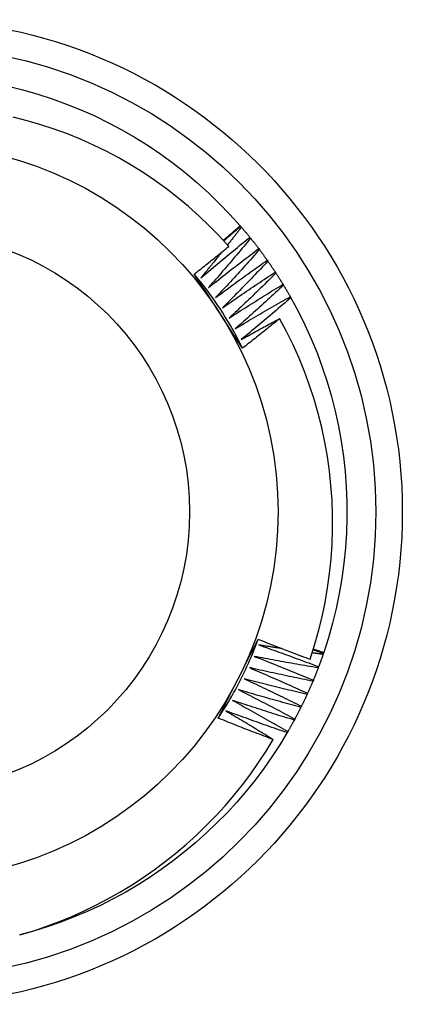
# Model space of a CAD drawing. Header units: inches. Extents: x 13 to 307, y 26 to 148.
# Tile 24 of 86: x 126.006 to 126.142, y 100.734 to 101.084. Entities that reach past the tile are written whole.
import ezdxf

# ---------------------------------------------------------------- set-up
doc = ezdxf.new("R2010")
doc.units = ezdxf.units.IN
doc.header["$MEASUREMENT"] = 0
doc.layers.add('Visible Edges(ANSI)', color=7, linetype='Continuous', lineweight=25)
doc.layers.add('Visible Tangent Edges(ANSI)', color=7, linetype='Continuous', lineweight=25)

msp = doc.modelspace()

# ---------------------------------------------------------------- linework, layer by layer
at = {"layer": 'Visible Edges(ANSI)'}
for p, q in [((126.08413, 101.01108), (126.0843, 101.01088)), ((126.0843, 101.01088), (126.08457, 101.01057)), ((126.08758, 101.00695), (126.08784, 101.00663)), ((126.09073, 101.00292), (126.09098, 101.00259)), ((126.09375, 100.99878), (126.09399, 100.99845)), ((126.09663, 100.99455), (126.09686, 100.99421)), ((126.09937, 100.99023), (126.09958, 100.98988)), ((126.10196, 100.98581), (126.10217, 100.98546)), ((126.1138, 100.85895), (126.11366, 100.85856)), ((126.11388, 100.85919), (126.1138, 100.85895)), ((126.11206, 100.85413), (126.11192, 100.85375)), ((126.11017, 100.84937), (126.11001, 100.84899)), ((126.10812, 100.84468), (126.10795, 100.84431)), ((126.10592, 100.84006), (126.10574, 100.83969)), ((126.10357, 100.83551), (126.10338, 100.83515)), ((126.10107, 100.83104), (126.10087, 100.83069))]:
    msp.add_line(p, q, dxfattribs=at)
at = {"layer": 'Visible Edges(ANSI)', "flags": 128}
for points in [[(126.00157, 101.06074), (126.00685, 101.05943), (126.01208, 101.05793), (126.01726, 101.05625), (126.02237, 101.05438), (126.02742, 101.05235), (126.03239, 101.05013), (126.03728, 101.04774), (126.04208, 101.04519), (126.04679, 101.04246), (126.05141, 101.03958), (126.05592, 101.03653), (126.06032, 101.03333), (126.0646, 101.02998), (126.06877, 101.02647), (126.07281, 101.02283), (126.07672, 101.01904), (126.08049, 101.01513), (126.08413, 101.01108)], [(126.08005, 101.00371), (126.07666, 101.00744), (126.07315, 101.01104), (126.06951, 101.01453), (126.06575, 101.0179), (126.06187, 101.02113), (126.05788, 101.02423), (126.05379, 101.0272), (126.04959, 101.03002), (126.04531, 101.03269), (126.04095, 101.03521), (126.0365, 101.03758), (126.03197, 101.03979), (126.02737, 101.04184), (126.0227, 101.04374), (126.01797, 101.04547), (126.01317, 101.04704), (126.00832, 101.04844), (126.00342, 101.04967)], [(126.07811, 101.00588), (126.07836, 101.0061), (126.07861, 101.00631), (126.07886, 101.00653), (126.07911, 101.00674), (126.07937, 101.00696), (126.07962, 101.00717), (126.07987, 101.00739), (126.08012, 101.00761), (126.08037, 101.00782), (126.08062, 101.00804), (126.08087, 101.00825), (126.08113, 101.00847), (126.08138, 101.00869), (126.08163, 101.0089), (126.08188, 101.00912), (126.08213, 101.00934), (126.08238, 101.00955), (126.08263, 101.00977), (126.08288, 101.00999), (126.08313, 101.01021), (126.08338, 101.01042), (126.08363, 101.01064), (126.08388, 101.01086), (126.08413, 101.01108)], [(126.0783, 101.00567), (126.07855, 101.00589), (126.0788, 101.00611), (126.07905, 101.00632), (126.0793, 101.00654), (126.07955, 101.00676), (126.07979, 101.00698), (126.08004, 101.0072), (126.08029, 101.00741), (126.08054, 101.00763), (126.08079, 101.00785), (126.08104, 101.00807), (126.08129, 101.00828), (126.08154, 101.0085), (126.08179, 101.00872), (126.08204, 101.00893), (126.08229, 101.00915), (126.08254, 101.00937), (126.08279, 101.00958), (126.08305, 101.0098), (126.0833, 101.01002), (126.08355, 101.01023), (126.0838, 101.01045), (126.08405, 101.01066), (126.0843, 101.01088)], [(126.08457, 101.01057), (126.08436, 101.0103), (126.08416, 101.01004), (126.08395, 101.00977), (126.08374, 101.00951), (126.08354, 101.00924), (126.08333, 101.00898), (126.08313, 101.00871), (126.08292, 101.00845), (126.08271, 101.00818), (126.08251, 101.00792), (126.0823, 101.00765), (126.08209, 101.00739), (126.08189, 101.00712), (126.08168, 101.00686), (126.08147, 101.0066), (126.08127, 101.00633), (126.08106, 101.00607), (126.08085, 101.0058), (126.08064, 101.00554), (126.08043, 101.00528), (126.08023, 101.00501), (126.08002, 101.00475), (126.07981, 101.00448), (126.0796, 101.00422)], [(126.08457, 101.01057), (126.0847, 101.01042), (126.08482, 101.01027), (126.08495, 101.01012), (126.08508, 101.00997), (126.0852, 101.00982), (126.08533, 101.00967), (126.08546, 101.00952), (126.08558, 101.00937), (126.08571, 101.00922), (126.08584, 101.00907), (126.08596, 101.00892), (126.08609, 101.00877), (126.08621, 101.00862), (126.08634, 101.00847), (126.08646, 101.00832), (126.08659, 101.00817), (126.08671, 101.00802), (126.08684, 101.00787), (126.08696, 101.00771), (126.08709, 101.00756), (126.08721, 101.00741), (126.08734, 101.00726), (126.08746, 101.00711), (126.08758, 101.00695)], [(126.07015, 100.9925), (126.07087, 100.99312), (126.07159, 100.99373), (126.07231, 100.99434), (126.07303, 100.99495), (126.07375, 100.99556), (126.07447, 100.99616), (126.07519, 100.99677), (126.07591, 100.99738), (126.07664, 100.99798), (126.07736, 100.99859), (126.07809, 100.99919), (126.07881, 100.99979), (126.07954, 101.0004), (126.08027, 101.001), (126.08099, 101.0016), (126.08172, 101.00219), (126.08245, 101.00279), (126.08318, 101.00339), (126.08391, 101.00399), (126.08465, 101.00458), (126.08538, 101.00518), (126.08611, 101.00577), (126.08685, 101.00636), (126.08758, 101.00695)], [(126.08784, 101.00663), (126.08723, 101.00589), (126.08661, 101.00515), (126.08599, 101.00441), (126.08538, 101.00367), (126.08476, 101.00294), (126.08414, 101.0022), (126.08352, 101.00146), (126.0829, 101.00072), (126.08228, 100.99999), (126.08166, 100.99926), (126.08103, 100.99852), (126.08041, 100.99779), (126.07978, 100.99706), (126.07916, 100.99632), (126.07853, 100.99559), (126.0779, 100.99486), (126.07727, 100.99413), (126.07664, 100.99341), (126.07601, 100.99268), (126.07538, 100.99195), (126.07474, 100.99123), (126.07411, 100.9905), (126.07347, 100.98978), (126.07284, 100.98905)], [(126.08784, 101.00663), (126.08796, 101.00648), (126.08809, 101.00633), (126.08821, 101.00617), (126.08833, 101.00602), (126.08845, 101.00587), (126.08857, 101.00571), (126.0887, 101.00556), (126.08882, 101.00541), (126.08894, 101.00525), (126.08906, 101.0051), (126.08918, 101.00494), (126.0893, 101.00479), (126.08942, 101.00463), (126.08954, 101.00448), (126.08966, 101.00432), (126.08978, 101.00417), (126.0899, 101.00401), (126.09002, 101.00386), (126.09014, 101.0037), (126.09026, 101.00354), (126.09038, 101.00339), (126.0905, 101.00323), (126.09062, 101.00308), (126.09073, 101.00292)], [(126.06781, 100.99389), (126.06833, 100.99429), (126.06884, 100.9947), (126.06935, 100.9951), (126.06987, 100.99551), (126.07038, 100.99591), (126.07089, 100.99632), (126.0714, 100.99673), (126.07192, 100.99713), (126.07243, 100.99754), (126.07294, 100.99795), (126.07345, 100.99836), (126.07396, 100.99877), (126.07447, 100.99918), (126.07498, 100.99959), (126.07549, 101), (126.076, 101.00041), (126.0765, 101.00082), (126.07701, 101.00123), (126.07752, 101.00164), (126.07803, 101.00206), (126.07853, 101.00247), (126.07904, 101.00288), (126.07955, 101.0033), (126.08005, 101.00371)], [(126.07762, 101.00173), (126.07731, 101.00134), (126.07701, 101.00095), (126.0767, 101.00057), (126.07639, 101.00018), (126.07608, 100.9998), (126.07577, 100.99941), (126.07546, 100.99902), (126.07515, 100.99864), (126.07484, 100.99825), (126.07453, 100.99787), (126.07422, 100.99749), (126.07391, 100.9971), (126.07359, 100.99672), (126.07328, 100.99633), (126.07297, 100.99595), (126.07266, 100.99557), (126.07235, 100.99518), (126.07203, 100.9948), (126.07172, 100.99442), (126.07141, 100.99403), (126.07109, 100.99365), (126.07078, 100.99327), (126.07047, 100.99289), (126.07015, 100.9925)], [(126.07284, 100.98905), (126.07358, 100.98964), (126.07431, 100.99023), (126.07505, 100.99081), (126.07579, 100.9914), (126.07653, 100.99198), (126.07727, 100.99257), (126.07801, 100.99315), (126.07876, 100.99373), (126.0795, 100.99431), (126.08024, 100.99489), (126.08099, 100.99547), (126.08173, 100.99605), (126.08248, 100.99663), (126.08322, 100.99721), (126.08397, 100.99778), (126.08472, 100.99836), (126.08547, 100.99893), (126.08622, 100.9995), (126.08697, 101.00007), (126.08772, 101.00064), (126.08847, 101.00121), (126.08923, 101.00178), (126.08998, 101.00235), (126.09073, 101.00292)], [(126.09098, 101.00259), (126.09034, 101.00187), (126.0897, 101.00115), (126.08906, 101.00043), (126.08842, 100.99971), (126.08778, 100.999), (126.08714, 100.99828), (126.08649, 100.99756), (126.08585, 100.99685), (126.0852, 100.99613), (126.08456, 100.99542), (126.08391, 100.99471), (126.08326, 100.994), (126.08261, 100.99328), (126.08196, 100.99257), (126.08131, 100.99186), (126.08066, 100.99116), (126.08001, 100.99045), (126.07935, 100.98974), (126.0787, 100.98903), (126.07804, 100.98833), (126.07738, 100.98762), (126.07673, 100.98692), (126.07607, 100.98622), (126.07541, 100.98551)], [(126.09098, 101.00259), (126.0911, 101.00243), (126.09122, 101.00228), (126.09133, 101.00212), (126.09145, 101.00196), (126.09157, 101.00181), (126.09168, 101.00165), (126.0918, 101.00149), (126.09192, 101.00133), (126.09203, 101.00117), (126.09215, 101.00102), (126.09227, 101.00086), (126.09238, 101.0007), (126.0925, 101.00054), (126.09261, 101.00038), (126.09273, 101.00022), (126.09284, 101.00006), (126.09296, 100.9999), (126.09307, 100.99974), (126.09318, 100.99958), (126.0933, 100.99942), (126.09341, 100.99926), (126.09353, 100.9991), (126.09364, 100.99894), (126.09375, 100.99878)], [(126.07541, 100.98551), (126.07617, 100.98608), (126.07692, 100.98664), (126.07768, 100.9872), (126.07844, 100.98776), (126.0792, 100.98832), (126.07996, 100.98888), (126.08072, 100.98944), (126.08148, 100.99), (126.08224, 100.99055), (126.083, 100.99111), (126.08376, 100.99166), (126.08453, 100.99222), (126.08529, 100.99277), (126.08606, 100.99332), (126.08682, 100.99387), (126.08759, 100.99442), (126.08836, 100.99497), (126.08913, 100.99552), (126.0899, 100.99606), (126.09067, 100.99661), (126.09144, 100.99715), (126.09221, 100.9977), (126.09298, 100.99824), (126.09375, 100.99878)], [(126.09399, 100.99845), (126.09333, 100.99775), (126.09266, 100.99705), (126.092, 100.99635), (126.09134, 100.99566), (126.09067, 100.99496), (126.09, 100.99427), (126.08934, 100.99357), (126.08867, 100.99288), (126.088, 100.99218), (126.08733, 100.99149), (126.08666, 100.9908), (126.08599, 100.99011), (126.08532, 100.98942), (126.08464, 100.98873), (126.08397, 100.98805), (126.08329, 100.98736), (126.08262, 100.98667), (126.08194, 100.98599), (126.08126, 100.9853), (126.08059, 100.98462), (126.07991, 100.98393), (126.07923, 100.98325), (126.07854, 100.98257), (126.07786, 100.98189)], [(126.09399, 100.99845), (126.0941, 100.99829), (126.09421, 100.99813), (126.09432, 100.99797), (126.09444, 100.9978), (126.09455, 100.99764), (126.09466, 100.99748), (126.09477, 100.99732), (126.09488, 100.99716), (126.09499, 100.997), (126.0951, 100.99683), (126.09521, 100.99667), (126.09532, 100.99651), (126.09543, 100.99635), (126.09554, 100.99618), (126.09565, 100.99602), (126.09576, 100.99586), (126.09587, 100.9957), (126.09598, 100.99553), (126.09609, 100.99537), (126.0962, 100.99521), (126.09631, 100.99504), (126.09642, 100.99488), (126.09652, 100.99471), (126.09663, 100.99455)], [(126.07786, 100.98189), (126.07864, 100.98243), (126.07941, 100.98297), (126.08019, 100.9835), (126.08096, 100.98404), (126.08174, 100.98457), (126.08252, 100.98511), (126.08329, 100.98564), (126.08407, 100.98617), (126.08485, 100.9867), (126.08563, 100.98723), (126.08641, 100.98776), (126.0872, 100.98829), (126.08798, 100.98882), (126.08876, 100.98934), (126.08955, 100.98987), (126.09033, 100.99039), (126.09112, 100.99092), (126.0919, 100.99144), (126.09269, 100.99196), (126.09348, 100.99248), (126.09426, 100.993), (126.09505, 100.99352), (126.09584, 100.99403), (126.09663, 100.99455)], [(126.09686, 100.99421), (126.09617, 100.99353), (126.09549, 100.99286), (126.0948, 100.99218), (126.09411, 100.99151), (126.09343, 100.99083), (126.09274, 100.99016), (126.09205, 100.98949), (126.09136, 100.98882), (126.09067, 100.98814), (126.08997, 100.98748), (126.08928, 100.98681), (126.08859, 100.98614), (126.08789, 100.98547), (126.0872, 100.98481), (126.0865, 100.98414), (126.0858, 100.98348), (126.08511, 100.98281), (126.08441, 100.98215), (126.08371, 100.98149), (126.08301, 100.98083), (126.0823, 100.98017), (126.0816, 100.97951), (126.0809, 100.97885), (126.08019, 100.97819)], [(126.09686, 100.99421), (126.09696, 100.99404), (126.09707, 100.99388), (126.09718, 100.99371), (126.09728, 100.99355), (126.09739, 100.99338), (126.0975, 100.99322), (126.0976, 100.99305), (126.09771, 100.99289), (126.09781, 100.99272), (126.09792, 100.99256), (126.09802, 100.99239), (126.09813, 100.99223), (126.09823, 100.99206), (126.09834, 100.99189), (126.09844, 100.99173), (126.09855, 100.99156), (126.09865, 100.9914), (126.09875, 100.99123), (126.09886, 100.99106), (126.09896, 100.99089), (126.09906, 100.99073), (126.09916, 100.99056), (126.09927, 100.99039), (126.09937, 100.99023)], [(126.085, 100.9675), (126.08428, 100.96859), (126.08357, 100.96969), (126.08285, 100.97079), (126.08214, 100.97188), (126.08142, 100.97298), (126.08071, 100.97408), (126.07999, 100.97518), (126.07928, 100.97628), (126.07856, 100.97738), (126.07784, 100.97848), (126.07712, 100.97959), (126.07641, 100.98069), (126.07569, 100.9818), (126.07497, 100.9829), (126.07425, 100.984), (126.07354, 100.9851), (126.07282, 100.98621), (126.0721, 100.9873), (126.07139, 100.9884), (126.07067, 100.9895), (126.06996, 100.9906), (126.06924, 100.9917), (126.06853, 100.99279), (126.06781, 100.99389)], [(126.085, 100.9675), (126.08441, 100.96867), (126.08381, 100.96985), (126.0832, 100.97101), (126.08258, 100.97217), (126.08195, 100.97332), (126.0813, 100.97447), (126.08065, 100.97561), (126.07998, 100.97674), (126.0793, 100.97787), (126.07861, 100.97899), (126.07791, 100.9801), (126.0772, 100.98121), (126.07647, 100.98231), (126.07574, 100.9834), (126.07499, 100.98448), (126.07424, 100.98556), (126.07347, 100.98663), (126.07269, 100.98769), (126.07191, 100.98874), (126.07111, 100.98979), (126.0703, 100.99083), (126.06948, 100.99186), (126.06865, 100.99288), (126.06781, 100.99389)], [(126.08019, 100.97819), (126.08099, 100.9787), (126.08178, 100.97922), (126.08257, 100.97973), (126.08336, 100.98024), (126.08416, 100.98075), (126.08495, 100.98125), (126.08575, 100.98176), (126.08654, 100.98227), (126.08734, 100.98277), (126.08814, 100.98328), (126.08894, 100.98378), (126.08973, 100.98428), (126.09053, 100.98478), (126.09133, 100.98528), (126.09213, 100.98578), (126.09294, 100.98628), (126.09374, 100.98678), (126.09454, 100.98727), (126.09534, 100.98777), (126.09615, 100.98826), (126.09695, 100.98875), (126.09776, 100.98925), (126.09856, 100.98974), (126.09937, 100.99023)], [(126.09958, 100.98988), (126.09888, 100.98922), (126.09817, 100.98857), (126.09746, 100.98792), (126.09675, 100.98726), (126.09604, 100.98661), (126.09533, 100.98596), (126.09462, 100.98532), (126.09391, 100.98467), (126.0932, 100.98402), (126.09248, 100.98337), (126.09177, 100.98273), (126.09105, 100.98208), (126.09034, 100.98144), (126.08962, 100.9808), (126.0889, 100.98015), (126.08818, 100.97951), (126.08746, 100.97887), (126.08674, 100.97823), (126.08602, 100.9776), (126.0853, 100.97696), (126.08458, 100.97632), (126.08385, 100.97568), (126.08313, 100.97505), (126.0824, 100.97442)], [(126.09958, 100.98988), (126.09968, 100.98971), (126.09979, 100.98954), (126.09989, 100.98937), (126.09999, 100.9892), (126.10009, 100.98904), (126.10019, 100.98887), (126.10029, 100.9887), (126.10039, 100.98853), (126.10049, 100.98836), (126.10059, 100.98819), (126.10069, 100.98802), (126.10079, 100.98785), (126.10089, 100.98768), (126.10099, 100.98751), (126.10109, 100.98735), (126.10118, 100.98718), (126.10128, 100.98701), (126.10138, 100.98684), (126.10148, 100.98667), (126.10158, 100.9865), (126.10167, 100.98632), (126.10177, 100.98615), (126.10187, 100.98598), (126.10196, 100.98581)], [(126.0824, 100.97442), (126.08321, 100.9749), (126.08402, 100.97539), (126.08483, 100.97587), (126.08564, 100.97636), (126.08645, 100.97684), (126.08726, 100.97732), (126.08807, 100.9778), (126.08888, 100.97828), (126.0897, 100.97876), (126.09051, 100.97924), (126.09132, 100.97971), (126.09214, 100.98019), (126.09295, 100.98066), (126.09377, 100.98114), (126.09459, 100.98161), (126.0954, 100.98208), (126.09622, 100.98255), (126.09704, 100.98302), (126.09786, 100.98349), (126.09868, 100.98395), (126.0995, 100.98442), (126.10032, 100.98489), (126.10114, 100.98535), (126.10196, 100.98581)], [(126.10217, 100.98546), (126.10144, 100.98483), (126.10071, 100.9842), (126.09998, 100.98357), (126.09925, 100.98294), (126.09852, 100.98231), (126.09779, 100.98169), (126.09706, 100.98106), (126.09632, 100.98044), (126.09559, 100.97981), (126.09486, 100.97919), (126.09412, 100.97857), (126.09338, 100.97795), (126.09265, 100.97733), (126.09191, 100.97671), (126.09117, 100.97609), (126.09043, 100.97547), (126.08969, 100.97486), (126.08895, 100.97424), (126.08821, 100.97363), (126.08747, 100.97301), (126.08672, 100.9724), (126.08598, 100.97179), (126.08523, 100.97118), (126.08449, 100.97057)], [(126.10217, 100.98546), (126.10475, 100.98067), (126.10717, 100.97579), (126.10941, 100.97083), (126.11148, 100.9658), (126.11337, 100.9607), (126.11508, 100.95553), (126.11661, 100.95031), (126.11796, 100.94504), (126.11912, 100.93972), (126.12009, 100.93437), (126.12088, 100.92898), (126.12148, 100.92357), (126.12189, 100.91815), (126.1221, 100.91271), (126.12213, 100.90727), (126.12197, 100.90183), (126.12161, 100.8964), (126.12107, 100.89098), (126.12034, 100.88559), (126.11942, 100.88023), (126.11831, 100.8749), (126.11702, 100.86961), (126.11554, 100.86437), (126.11388, 100.85919)], [(126.08449, 100.97057), (126.08505, 100.97089), (126.08562, 100.9712), (126.08619, 100.97152), (126.08676, 100.97183), (126.08733, 100.97215), (126.08789, 100.97246), (126.08846, 100.97278), (126.08903, 100.97309), (126.0896, 100.9734), (126.09017, 100.97372), (126.09074, 100.97403), (126.09131, 100.97434), (126.09188, 100.97465), (126.09245, 100.97496), (126.09302, 100.97527), (126.0936, 100.97558), (126.09417, 100.97589), (126.09474, 100.9762), (126.09531, 100.97651), (126.09588, 100.97681), (126.09646, 100.97712), (126.09703, 100.97743), (126.0976, 100.97773), (126.09818, 100.97804)], [(126.09818, 100.97804), (126.09763, 100.97759), (126.09709, 100.97715), (126.09654, 100.9767), (126.096, 100.97626), (126.09545, 100.97582), (126.0949, 100.97538), (126.09436, 100.97493), (126.09381, 100.97449), (126.09326, 100.97405), (126.09271, 100.97361), (126.09217, 100.97317), (126.09162, 100.97273), (126.09107, 100.97229), (126.09052, 100.97185), (126.08997, 100.97142), (126.08942, 100.97098), (126.08887, 100.97054), (126.08832, 100.97011), (126.08776, 100.96967), (126.08721, 100.96923), (126.08666, 100.9688), (126.08611, 100.96836), (126.08555, 100.96793), (126.085, 100.9675)], [(126.10903, 100.85679), (126.11062, 100.86177), (126.11204, 100.8668), (126.11329, 100.87189), (126.11436, 100.87701), (126.11525, 100.88216), (126.11596, 100.88733), (126.11649, 100.89252), (126.11685, 100.89773), (126.11702, 100.90294), (126.11701, 100.90815), (126.11682, 100.91337), (126.11645, 100.91858), (126.1159, 100.92377), (126.11516, 100.92896), (126.11424, 100.93411), (126.11315, 100.93922), (126.11188, 100.94429), (126.11044, 100.9493), (126.10882, 100.95426), (126.10703, 100.95915), (126.10507, 100.96398), (126.10294, 100.96874), (126.10064, 100.97343), (126.09818, 100.97804)], [(126.0763, 100.83584), (126.07689, 100.83701), (126.07748, 100.83818), (126.07807, 100.83934), (126.07867, 100.84051), (126.07926, 100.84168), (126.07985, 100.84285), (126.08045, 100.84402), (126.08104, 100.84519), (126.08164, 100.84636), (126.08223, 100.84753), (126.08283, 100.84871), (126.08343, 100.84988), (126.08403, 100.85106), (126.08462, 100.85223), (126.08522, 100.8534), (126.08581, 100.85457), (126.08641, 100.85574), (126.087, 100.85691), (126.0876, 100.85808), (126.08819, 100.85925), (126.08878, 100.86042), (126.08938, 100.86159), (126.08997, 100.86276), (126.09056, 100.86392)], [(126.0763, 100.83584), (126.07702, 100.83694), (126.07774, 100.83804), (126.07844, 100.83915), (126.07914, 100.84027), (126.07982, 100.8414), (126.08049, 100.84253), (126.08115, 100.84367), (126.08179, 100.84481), (126.08243, 100.84596), (126.08306, 100.84712), (126.08367, 100.84829), (126.08427, 100.84946), (126.08486, 100.85063), (126.08544, 100.85181), (126.086, 100.853), (126.08656, 100.85419), (126.0871, 100.85539), (126.08763, 100.8566), (126.08815, 100.8578), (126.08866, 100.85902), (126.08915, 100.86024), (126.08963, 100.86146), (126.0901, 100.86269), (126.09056, 100.86392)], [(126.09056, 100.86392), (126.09133, 100.86362), (126.09209, 100.86331), (126.09286, 100.86301), (126.09363, 100.8627), (126.09439, 100.8624), (126.09516, 100.86209), (126.09593, 100.86179), (126.0967, 100.86149), (126.09746, 100.86119), (126.09823, 100.86089), (126.099, 100.86059), (126.09977, 100.8603), (126.10054, 100.86), (126.10131, 100.8597), (126.10208, 100.85941), (126.10285, 100.85912), (126.10362, 100.85882), (126.10439, 100.85853), (126.10517, 100.85824), (126.10594, 100.85795), (126.10671, 100.85766), (126.10748, 100.85737), (126.10825, 100.85708), (126.10903, 100.85679)], [(126.09079, 100.86188), (126.09168, 100.86157), (126.09257, 100.86126), (126.09346, 100.86095), (126.09435, 100.86064), (126.09524, 100.86032), (126.09613, 100.86001), (126.09702, 100.85969), (126.09791, 100.85937), (126.09879, 100.85905), (126.09968, 100.85873), (126.10057, 100.85841), (126.10146, 100.85809), (126.10234, 100.85776), (126.10323, 100.85744), (126.10411, 100.85711), (126.105, 100.85679), (126.10588, 100.85646), (126.10677, 100.85613), (126.10765, 100.8558), (126.10853, 100.85547), (126.10942, 100.85513), (126.1103, 100.8548), (126.11118, 100.85446), (126.11206, 100.85413)], [(126.09894, 100.86062), (126.0986, 100.86067), (126.09826, 100.86072), (126.09793, 100.86077), (126.09759, 100.86082), (126.09725, 100.86087), (126.09691, 100.86092), (126.09657, 100.86098), (126.09623, 100.86103), (126.09589, 100.86108), (126.09555, 100.86113), (126.09521, 100.86119), (126.09487, 100.86124), (126.09453, 100.86129), (126.09419, 100.86134), (126.09385, 100.8614), (126.09351, 100.86145), (126.09317, 100.8615), (126.09283, 100.86156), (126.09249, 100.86161), (126.09215, 100.86167), (126.09181, 100.86172), (126.09147, 100.86177), (126.09113, 100.86183), (126.09079, 100.86188)], [(126.08917, 100.85782), (126.09005, 100.85748), (126.09093, 100.85714), (126.09181, 100.8568), (126.09269, 100.85646), (126.09356, 100.85611), (126.09444, 100.85577), (126.09532, 100.85542), (126.0962, 100.85508), (126.09707, 100.85473), (126.09795, 100.85438), (126.09882, 100.85403), (126.0997, 100.85368), (126.10058, 100.85332), (126.10145, 100.85297), (126.10232, 100.85262), (126.1032, 100.85226), (126.10407, 100.8519), (126.10494, 100.85154), (126.10582, 100.85119), (126.10669, 100.85083), (126.10756, 100.85046), (126.10843, 100.8501), (126.1093, 100.84974), (126.11017, 100.84937)], [(126.11192, 100.85375), (126.11097, 100.8539), (126.11002, 100.85406), (126.10907, 100.85422), (126.10812, 100.85438), (126.10717, 100.85454), (126.10622, 100.8547), (126.10527, 100.85486), (126.10432, 100.85503), (126.10338, 100.85519), (126.10243, 100.85536), (126.10148, 100.85553), (126.10053, 100.8557), (126.09958, 100.85587), (126.09863, 100.85604), (126.09769, 100.85621), (126.09674, 100.85639), (126.09579, 100.85656), (126.09485, 100.85674), (126.0939, 100.85692), (126.09295, 100.85709), (126.09201, 100.85727), (126.09106, 100.85746), (126.09011, 100.85764), (126.08917, 100.85782)], [(126.11366, 100.85856), (126.1135, 100.85858), (126.11334, 100.8586), (126.11318, 100.85862), (126.11302, 100.85864), (126.11286, 100.85866), (126.11269, 100.85868), (126.11253, 100.85871), (126.11237, 100.85873), (126.11221, 100.85875), (126.11205, 100.85877), (126.11188, 100.85879), (126.11172, 100.85881), (126.11156, 100.85883), (126.1114, 100.85886), (126.11124, 100.85888), (126.11107, 100.8589), (126.11091, 100.85892), (126.11075, 100.85894), (126.11059, 100.85896), (126.11043, 100.85899), (126.11027, 100.85901), (126.1101, 100.85903), (126.10994, 100.85905), (126.10978, 100.85907)], [(126.11014, 100.8602), (126.11029, 100.86014), (126.11044, 100.86009), (126.11059, 100.86004), (126.11075, 100.85999), (126.1109, 100.85994), (126.11105, 100.85989), (126.1112, 100.85983), (126.11136, 100.85978), (126.11151, 100.85973), (126.11166, 100.85968), (126.11182, 100.85963), (126.11197, 100.85957), (126.11212, 100.85952), (126.11227, 100.85947), (126.11243, 100.85942), (126.11258, 100.85936), (126.11273, 100.85931), (126.11288, 100.85926), (126.11304, 100.85921), (126.11319, 100.85916), (126.11334, 100.8591), (126.11349, 100.85905), (126.11364, 100.859), (126.1138, 100.85895)], [(126.11021, 100.86044), (126.11036, 100.86038), (126.11052, 100.86033), (126.11067, 100.86028), (126.11082, 100.86023), (126.11098, 100.86018), (126.11113, 100.86012), (126.11128, 100.86007), (126.11143, 100.86002), (126.11159, 100.85997), (126.11174, 100.85992), (126.11189, 100.85986), (126.11205, 100.85981), (126.1122, 100.85976), (126.11235, 100.85971), (126.1125, 100.85966), (126.11266, 100.8596), (126.11281, 100.85955), (126.11296, 100.8595), (126.11312, 100.85945), (126.11327, 100.8594), (126.11342, 100.85935), (126.11357, 100.85929), (126.11373, 100.85924), (126.11388, 100.85919)], [(126.11366, 100.85856), (126.1136, 100.85837), (126.11354, 100.85819), (126.11347, 100.858), (126.11341, 100.85782), (126.11334, 100.85763), (126.11328, 100.85745), (126.11321, 100.85726), (126.11315, 100.85708), (126.11308, 100.85689), (126.11301, 100.85671), (126.11295, 100.85652), (126.11288, 100.85634), (126.11281, 100.85615), (126.11275, 100.85597), (126.11268, 100.85578), (126.11261, 100.8556), (126.11254, 100.85542), (126.11248, 100.85523), (126.11241, 100.85505), (126.11234, 100.85486), (126.11227, 100.85468), (126.1122, 100.8545), (126.11213, 100.85431), (126.11206, 100.85413)], [(126.08741, 100.85382), (126.08828, 100.85345), (126.08915, 100.85308), (126.09001, 100.85271), (126.09088, 100.85234), (126.09175, 100.85197), (126.09261, 100.85159), (126.09348, 100.85122), (126.09434, 100.85084), (126.09521, 100.85046), (126.09607, 100.85009), (126.09694, 100.84971), (126.0978, 100.84933), (126.09866, 100.84895), (126.09953, 100.84856), (126.10039, 100.84818), (126.10125, 100.8478), (126.10211, 100.84741), (126.10297, 100.84702), (126.10383, 100.84664), (126.10469, 100.84625), (126.10555, 100.84586), (126.10641, 100.84547), (126.10727, 100.84507), (126.10812, 100.84468)], [(126.11001, 100.84899), (126.10907, 100.84918), (126.10813, 100.84937), (126.10718, 100.84956), (126.10624, 100.84975), (126.10529, 100.84994), (126.10435, 100.85014), (126.10341, 100.85033), (126.10247, 100.85053), (126.10152, 100.85072), (126.10058, 100.85092), (126.09964, 100.85112), (126.0987, 100.85132), (126.09776, 100.85152), (126.09681, 100.85172), (126.09587, 100.85193), (126.09493, 100.85213), (126.09399, 100.85234), (126.09305, 100.85255), (126.09211, 100.85275), (126.09117, 100.85296), (126.09023, 100.85318), (126.08929, 100.85339), (126.08835, 100.8536), (126.08741, 100.85382)], [(126.11192, 100.85375), (126.11185, 100.85356), (126.11178, 100.85338), (126.11171, 100.8532), (126.11164, 100.85301), (126.11156, 100.85283), (126.11149, 100.85265), (126.11142, 100.85246), (126.11135, 100.85228), (126.11128, 100.8521), (126.11121, 100.85192), (126.11113, 100.85173), (126.11106, 100.85155), (126.11099, 100.85137), (126.11092, 100.85119), (126.11084, 100.85101), (126.11077, 100.85082), (126.11069, 100.85064), (126.11062, 100.85046), (126.11055, 100.85028), (126.11047, 100.8501), (126.1104, 100.84992), (126.11032, 100.84973), (126.11025, 100.84955), (126.11017, 100.84937)], [(126.08552, 100.84987), (126.08638, 100.84947), (126.08723, 100.84908), (126.08809, 100.84868), (126.08894, 100.84828), (126.0898, 100.84788), (126.09065, 100.84748), (126.0915, 100.84707), (126.09235, 100.84667), (126.09321, 100.84626), (126.09406, 100.84586), (126.09491, 100.84545), (126.09576, 100.84504), (126.09661, 100.84463), (126.09746, 100.84422), (126.09831, 100.84381), (126.09916, 100.8434), (126.1, 100.84298), (126.10085, 100.84257), (126.1017, 100.84215), (126.10254, 100.84174), (126.10339, 100.84132), (126.10424, 100.8409), (126.10508, 100.84048), (126.10592, 100.84006)], [(126.10795, 100.84431), (126.10702, 100.84453), (126.10608, 100.84475), (126.10514, 100.84497), (126.10421, 100.84519), (126.10327, 100.84541), (126.10233, 100.84563), (126.1014, 100.84586), (126.10046, 100.84609), (126.09953, 100.84631), (126.09859, 100.84654), (126.09765, 100.84677), (126.09672, 100.847), (126.09579, 100.84724), (126.09485, 100.84747), (126.09392, 100.8477), (126.09298, 100.84794), (126.09205, 100.84818), (126.09112, 100.84842), (126.09018, 100.84866), (126.08925, 100.8489), (126.08832, 100.84914), (126.08739, 100.84938), (126.08645, 100.84963), (126.08552, 100.84987)], [(126.11001, 100.84899), (126.10994, 100.84881), (126.10986, 100.84863), (126.10978, 100.84845), (126.10971, 100.84827), (126.10963, 100.84809), (126.10955, 100.84791), (126.10948, 100.84773), (126.1094, 100.84755), (126.10932, 100.84737), (126.10924, 100.84719), (126.10916, 100.84701), (126.10909, 100.84683), (126.10901, 100.84665), (126.10893, 100.84647), (126.10885, 100.84629), (126.10877, 100.84611), (126.10869, 100.84593), (126.10861, 100.84575), (126.10853, 100.84557), (126.10845, 100.84539), (126.10837, 100.84522), (126.10829, 100.84504), (126.10821, 100.84486), (126.10812, 100.84468)], [(126.0835, 100.84599), (126.08435, 100.84557), (126.08519, 100.84514), (126.08603, 100.84471), (126.08687, 100.84429), (126.08771, 100.84386), (126.08855, 100.84343), (126.08939, 100.843), (126.09023, 100.84257), (126.09107, 100.84213), (126.0919, 100.8417), (126.09274, 100.84126), (126.09358, 100.84083), (126.09441, 100.84039), (126.09525, 100.83995), (126.09608, 100.83951), (126.09692, 100.83907), (126.09775, 100.83863), (126.09858, 100.83819), (126.09942, 100.83774), (126.10025, 100.8373), (126.10108, 100.83685), (126.10191, 100.83641), (126.10274, 100.83596), (126.10357, 100.83551)], [(126.10574, 100.83969), (126.10481, 100.83994), (126.10388, 100.84019), (126.10295, 100.84044), (126.10202, 100.84069), (126.1011, 100.84095), (126.10017, 100.8412), (126.09924, 100.84146), (126.09831, 100.84172), (126.09738, 100.84197), (126.09646, 100.84223), (126.09553, 100.84249), (126.0946, 100.84276), (126.09368, 100.84302), (126.09275, 100.84328), (126.09182, 100.84355), (126.0909, 100.84382), (126.08997, 100.84408), (126.08905, 100.84435), (126.08812, 100.84462), (126.0872, 100.84489), (126.08627, 100.84517), (126.08535, 100.84544), (126.08443, 100.84571), (126.0835, 100.84599)], [(126.10795, 100.84431), (126.10787, 100.84413), (126.10779, 100.84395), (126.10771, 100.84377), (126.10762, 100.8436), (126.10754, 100.84342), (126.10746, 100.84324), (126.10738, 100.84306), (126.10729, 100.84288), (126.10721, 100.84271), (126.10712, 100.84253), (126.10704, 100.84235), (126.10696, 100.84218), (126.10687, 100.842), (126.10679, 100.84182), (126.1067, 100.84164), (126.10662, 100.84147), (126.10653, 100.84129), (126.10644, 100.84111), (126.10636, 100.84094), (126.10627, 100.84076), (126.10619, 100.84059), (126.1061, 100.84041), (126.10601, 100.84023), (126.10592, 100.84006)], [(126.08136, 100.84218), (126.08219, 100.84173), (126.08302, 100.84127), (126.08384, 100.84082), (126.08467, 100.84036), (126.08549, 100.83991), (126.08632, 100.83945), (126.08714, 100.83899), (126.08797, 100.83853), (126.08879, 100.83807), (126.08961, 100.83761), (126.09044, 100.83715), (126.09126, 100.83669), (126.09208, 100.83622), (126.0929, 100.83576), (126.09372, 100.83529), (126.09454, 100.83482), (126.09536, 100.83435), (126.09618, 100.83388), (126.09699, 100.83341), (126.09781, 100.83294), (126.09863, 100.83247), (126.09944, 100.83199), (126.10026, 100.83152), (126.10107, 100.83104)], [(126.10338, 100.83515), (126.10246, 100.83543), (126.10154, 100.83571), (126.10062, 100.83599), (126.0997, 100.83627), (126.09878, 100.83656), (126.09786, 100.83684), (126.09694, 100.83713), (126.09602, 100.83742), (126.0951, 100.83771), (126.09418, 100.838), (126.09326, 100.83829), (126.09235, 100.83858), (126.09143, 100.83887), (126.09051, 100.83917), (126.0896, 100.83946), (126.08868, 100.83976), (126.08776, 100.84006), (126.08685, 100.84036), (126.08593, 100.84066), (126.08502, 100.84096), (126.0841, 100.84126), (126.08319, 100.84157), (126.08227, 100.84187), (126.08136, 100.84218)], [(126.07909, 100.83844), (126.0798, 100.83802), (126.0805, 100.8376), (126.08121, 100.83719), (126.08191, 100.83677), (126.08262, 100.83635), (126.08332, 100.83593), (126.08403, 100.83551), (126.08473, 100.83509), (126.08543, 100.83467), (126.08613, 100.83424), (126.08683, 100.83382), (126.08754, 100.83339), (126.08824, 100.83297), (126.08894, 100.83254), (126.08964, 100.83212), (126.09034, 100.83169), (126.09104, 100.83126), (126.09173, 100.83083), (126.09243, 100.8304), (126.09313, 100.82997), (126.09383, 100.82954), (126.09452, 100.8291), (126.09522, 100.82867), (126.09592, 100.82824)], [(126.10087, 100.83069), (126.09996, 100.831), (126.09904, 100.83131), (126.09813, 100.83162), (126.09722, 100.83193), (126.09631, 100.83225), (126.0954, 100.83256), (126.09449, 100.83288), (126.09359, 100.8332), (126.09268, 100.83352), (126.09177, 100.83384), (126.09086, 100.83416), (126.08995, 100.83448), (126.08905, 100.8348), (126.08814, 100.83513), (126.08723, 100.83545), (126.08633, 100.83578), (126.08542, 100.83611), (126.08452, 100.83644), (126.08361, 100.83677), (126.08271, 100.8371), (126.0818, 100.83743), (126.0809, 100.83777), (126.08, 100.8381), (126.07909, 100.83844)], [(126.10574, 100.83969), (126.10565, 100.83952), (126.10557, 100.83934), (126.10548, 100.83917), (126.10539, 100.83899), (126.1053, 100.83881), (126.10521, 100.83864), (126.10512, 100.83847), (126.10503, 100.83829), (126.10494, 100.83812), (126.10485, 100.83794), (126.10476, 100.83777), (126.10467, 100.83759), (126.10458, 100.83742), (126.10449, 100.83724), (126.1044, 100.83707), (126.10431, 100.8369), (126.10422, 100.83672), (126.10413, 100.83655), (126.10404, 100.83638), (126.10394, 100.8362), (126.10385, 100.83603), (126.10376, 100.83586), (126.10367, 100.83568), (126.10357, 100.83551)], [(126.09592, 100.82824), (126.09509, 100.82854), (126.09427, 100.82885), (126.09345, 100.82916), (126.09263, 100.82947), (126.09181, 100.82978), (126.09099, 100.83009), (126.09017, 100.8304), (126.08935, 100.83071), (126.08853, 100.83103), (126.08772, 100.83134), (126.0869, 100.83166), (126.08608, 100.83197), (126.08526, 100.83229), (126.08445, 100.83261), (126.08363, 100.83293), (126.08281, 100.83325), (126.082, 100.83357), (126.08118, 100.83389), (126.08037, 100.83421), (126.07955, 100.83454), (126.07874, 100.83486), (126.07792, 100.83519), (126.07711, 100.83551), (126.0763, 100.83584)], [(126.10338, 100.83515), (126.10328, 100.83498), (126.10319, 100.83481), (126.1031, 100.83463), (126.103, 100.83446), (126.10291, 100.83429), (126.10281, 100.83412), (126.10272, 100.83395), (126.10262, 100.83377), (126.10253, 100.8336), (126.10243, 100.83343), (126.10234, 100.83326), (126.10224, 100.83309), (126.10215, 100.83292), (126.10205, 100.83275), (126.10195, 100.83258), (126.10186, 100.8324), (126.10176, 100.83223), (126.10166, 100.83206), (126.10156, 100.83189), (126.10147, 100.83172), (126.10137, 100.83155), (126.10127, 100.83138), (126.10117, 100.83121), (126.10107, 100.83104)], [(126.10087, 100.83069), (126.09822, 100.82633), (126.09543, 100.82205), (126.0925, 100.81787), (126.08943, 100.81379), (126.08624, 100.80981), (126.08291, 100.80594), (126.07946, 100.80218), (126.07589, 100.79854), (126.0722, 100.79501), (126.06839, 100.79161), (126.06448, 100.78833), (126.06046, 100.78519), (126.05634, 100.78218), (126.05212, 100.7793), (126.04781, 100.77656), (126.04342, 100.77397), (126.03894, 100.77153), (126.03438, 100.76923), (126.02975, 100.76708), (126.02505, 100.76508), (126.02029, 100.76324), (126.01547, 100.76156), (126.0106, 100.76004), (126.00568, 100.75868)], [(126.00568, 100.75868), (126.01033, 100.76009), (126.01493, 100.76164), (126.01948, 100.76334), (126.02398, 100.76518), (126.02841, 100.76716), (126.03279, 100.76928), (126.03709, 100.77154), (126.04133, 100.77393), (126.0455, 100.77646), (126.04958, 100.77912), (126.05358, 100.78191), (126.05748, 100.78481), (126.06128, 100.78784), (126.06498, 100.79098), (126.06858, 100.79423), (126.07208, 100.7976), (126.07547, 100.80108), (126.07875, 100.80466), (126.08191, 100.80835), (126.08496, 100.81215), (126.08789, 100.81604), (126.0907, 100.82002), (126.09337, 100.82409), (126.09592, 100.82824)]]:
    msp.add_lwpolyline(points, dxfattribs=at)
at = {"layer": 'Visible Edges(ANSI)'}
for radius in [0.1752, 0.16575, 0.131]:
    msp.add_circle((125.96663, 100.90921), radius, dxfattribs=at)
at = {"layer": 'Visible Tangent Edges(ANSI)'}
msp.add_circle((125.96663, 100.90921), 0.0995, dxfattribs=at)

doc.saveas('drawing.dxf')
